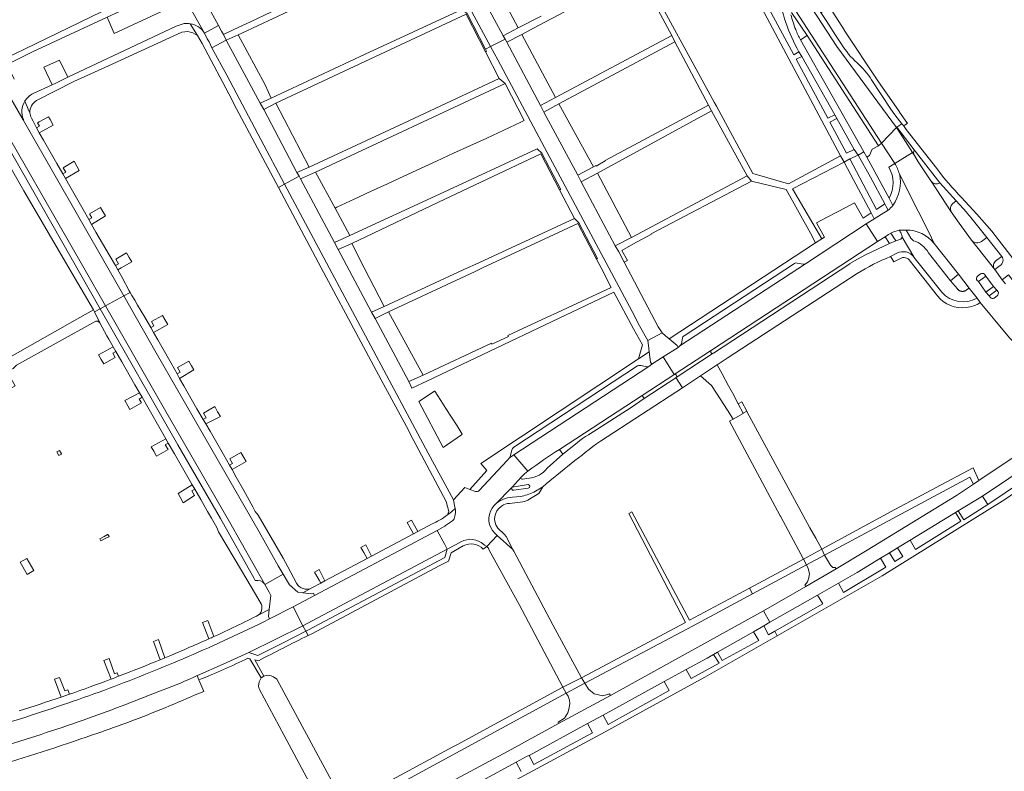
# Model space of a CAD drawing. Extents: x 146402 to 164798, y 455483 to 464134.
# Tile 92 of 256: x 155180 to 155463, y 461355 to 461572. Entities that reach past the tile are written whole.
import ezdxf

# ---------------------------------------------------------------- set-up
doc = ezdxf.new("R2010")
doc.units = 0
doc.header["$LTSCALE"] = 0.2
for name, color, linetype, lineweight in [('B-XX-VH-VERHARDING_ASFALT-GV', 252, 'CONTINUOUS', 18), ('B-XX-VH-VERHARDING_BETONSTRAATSTEEN-GV', 252, 'CONTINUOUS', 18), ('B-XX-VH-VERHARDING_SIERBESTRATING-GV', 252, 'CONTINUOUS', 18), ('B-XX-VH-VERHARDING_STRAATBAKSTEEN-GV', 252, 'CONTINUOUS', 18), ('B-XX-VH-VERHARDING_TEGEL-GV', 252, 'CONTINUOUS', 18)]:
    doc.layers.add(name, color=color, linetype=linetype, lineweight=lineweight)

msp = doc.modelspace()

# ---------------------------------------------------------------- linework, layer by layer
at = {"layer": 'B-XX-VH-VERHARDING_ASFALT-GV'}
for points in [[(155416.365, 461564.462), (155414.71, 461567.007), (155411.941, 461571.251), (155410.65, 461573.342), (155361.159, 461649.078), (155359.9, 461648.251), (155409.319, 461572.615), (155415.084, 461563.749), (155432.199, 461540.482)], [(155432.199, 461540.482), (155432.311, 461540.582), (155433.779, 461541.51), (155431.722, 461544.071), (155430.566, 461545.748), (155425.071, 461554.181)], [(155443.866, 461528.599), (155435.07, 461539.874), (155434.229, 461540.99), (155433.779, 461541.51), (155432.311, 461540.582), (155437.361, 461534.044), (155444.751, 461524.542), (155449.427, 461519.329), (155452.38, 461516.095)], [(155448.002, 461516.181), (155442.242, 461524.972), (155442.137, 461525.132), (155438.539, 461530.564), (155437.406, 461532.406), (155436.834, 461533.294), (155431.799, 461530.108)], [(155433.094, 461527.121), (155434.501, 461524.297), (155438.499, 461516.33), (155441.528, 461510.283), (155443.136, 461507.072), (155450.086, 461498.187), (155453.174, 461494.172), (155455.472, 461491.313), (155456.402, 461490.037), (155459.172, 461486.675), (155460.59, 461484.954), (155464.802, 461479.891), (155467.007, 461477.581), (155469.895, 461480.237), (155473.091, 461482.377), (155471.224, 461484.937)], [(155443.136, 461507.072), (155441.528, 461510.283), (155438.499, 461516.33), (155434.501, 461524.297), (155433.094, 461527.121)], [(155484.484, 461478.373), (155459.707, 461510.586), (155455.359, 461515.435), (155451.017, 461520.29)], [(155429.803, 461516.67), (155425.855, 461514.129), (155425.727, 461514.047), (155423.534, 461512.679), (155426.801, 461507.581), (155428.954, 461508.997), (155429.921, 461509.608), (155430.661, 461510.054)], [(155463.686, 461495.378), (155462.691, 461496.572), (155460.566, 461499.504), (155460.498, 461499.591), (155453.965, 461507.922), (155453.885, 461508.024), (155450.317, 461512.853), (155448.002, 461516.181)], [(155453.716, 461514.526), (155458.25, 461508.778), (155462.624, 461503.287)], [(155432.983, 461510.857), (155433.008, 461510.858), (155435.069, 461510.92)], [(155437.143, 461507.846), (155436.397, 461508.576), (155435.069, 461510.92), (155433.008, 461510.858), (155433.162, 461510.644), (155433.325, 461510.417), (155433.468, 461510.178), (155433.591, 461509.928), (155433.694, 461509.668), (155433.775, 461509.401), (155433.834, 461509.129), (155433.871, 461508.852), (155437.266, 461503.149)], [(155437.266, 461503.149), (155433.871, 461508.852), (155433.459, 461508.237), (155432.079, 461507.803), (155430.255, 461507.011), (155423.316, 461503.722), (155421.037, 461502.516), (155418.826, 461501.228), (155418.805, 461501.216), (155379.507, 461475.456), (155379.425, 461475.405), (155368.755, 461468.443), (155368.691, 461468.39), (155370.544, 461465.457), (155375.799, 461468.875)], [(155455.472, 461491.313), (155453.174, 461494.172), (155452.459, 461493.687), (155452.374, 461493.615), (155452.288, 461493.551), (155452.197, 461493.491), (155452.103, 461493.437), (155452.006, 461493.39), (155451.906, 461493.347), (155451.804, 461493.311), (155451.7, 461493.281), (155451.594, 461493.258), (155451.487, 461493.241), (155451.38, 461493.23), (155451.271, 461493.226), (155451.163, 461493.228), (155451.055, 461493.237), (155450.948, 461493.252), (155450.842, 461493.274), (155450.737, 461493.301), (155450.634, 461493.335), (155450.534, 461493.376), (155450.436, 461493.422), (155450.341, 461493.474), (155450.249, 461493.532), (155450.161, 461493.595), (155450.077, 461493.663), (155449.997, 461493.736), (155449.922, 461493.814), (155449.851, 461493.896), (155449.787, 461493.981), (155447.803, 461496.269), (155441.477, 461504.372)], [(155430.533, 461503.242), (155432.363, 461504.219)], [(155437.266, 461503.149), (155437.274, 461503.138), (155445.311, 461492.98)], [(155462.104, 461500.669), (155460.566, 461499.504), (155462.691, 461496.572), (155464.539, 461497.983), (155466.547, 461495.365), (155472.325, 461488.123), (155477.918, 461480.958), (155479.722, 461478.661)], [(155375.799, 461468.875), (155380.411, 461471.954), (155380.588, 461472.072), (155383.473, 461473.951), (155420.94, 461498.35)], [(155459.269, 461491.524), (155458.908, 461491.932), (155458.024, 461493.055), (155455.842, 461496.085), (155455.511, 461496.355)], [(155455.602, 461497.625), (155456.429, 461498.295)], [(155457.628, 461498.216), (155457.961, 461497.637), (155460.21, 461494.662), (155461.134, 461493.547), (155461.504, 461493.138)], [(155250.192, 461408.824), (155255.468, 461411.787), (155254.04, 461414.175), (155248.576, 461423.957), (155218.888, 461475.574), (155209.546, 461491.917), (155204.284, 461489.051), (155221.684, 461458.655), (155239.977, 461426.886), (155250.114, 461408.931), (155250.123, 461408.915)], [(155461.27, 461491.924), (155460.392, 461491.269)], [(155378.89, 461476.276), (155368.178, 461469.25)], [(155368.178, 461469.25), (155364.963, 461474.341), (155361.741, 461472.306), (155360.881, 461471.613), (155321.909, 461446.156), (155326.008, 461441.457), (155326.018, 461441.466)], [(155368.755, 461468.443), (155379.425, 461475.405)], [(155370.544, 461465.457), (155368.691, 461468.39), (155368.656, 461468.368), (155359.524, 461462.415), (155355.758, 461459.826), (155343.47, 461451.92), (155342.603, 461451.409), (155341.758, 461450.856), (155340.939, 461450.263), (155340.166, 461449.648), (155336.122, 461446.305), (155331.551, 461442.262)], [(155335.117, 461447.72), (155358.975, 461463.259), (155368.114, 461469.211), (155368.151, 461469.235), (155368.178, 461469.25)], [(155368.178, 461469.25), (155368.151, 461469.235), (155368.114, 461469.211), (155358.975, 461463.259)], [(155358.975, 461463.259), (155359.524, 461462.415), (155368.656, 461468.368), (155368.691, 461468.39), (155368.755, 461468.443)], [(155346.891, 461450.076), (155370.544, 461465.457)], [(155315.741, 461430.782), (155316.205, 461431.466), (155316.457, 461431.726), (155321.435, 461436.876), (155324.046, 461439.681), (155324.15, 461439.793), (155325.068, 461440.648), (155326.008, 461441.457), (155321.909, 461446.156), (155320.727, 461445.269), (155319.995, 461444.468), (155311.97, 461435.903)], [(155324.046, 461439.681), (155321.435, 461436.876), (155316.457, 461431.726)], [(155326.333, 461439.38), (155324.466, 461439.094)], [(155310.877, 461435.616), (155309.278, 461436.176), (155307.831, 461436.718), (155304.546, 461433.138), (155304.849, 461431.518), (155305.021, 461430.647), (155305.115, 461430.168), (155305.176, 461429.405), (155304.956, 461428.453)], [(155321.435, 461436.876), (155326.071, 461437.593)], [(155326.132, 461436.543), (155321.914, 461435.957)], [(155327.73, 461435.366), (155330.315, 461436.911)], [(155321.569, 461433.954), (155323.838, 461434.187)], [(155304.284, 461427.113), (155302.287, 461425.739), (155302.09, 461425.633), (155299.817, 461424.339), (155302.092, 461420.328), (155302.737, 461418.94)], [(155313.3, 461420.32), (155313.532, 461420.145), (155314.142, 461419.712), (155317.173, 461422.907), (155316.632, 461423.394), (155316.444, 461423.594)], [(155302.737, 461418.94), (155305.112, 461420.252), (155306.721, 461421.086)], [(155230.72, 461382.593), (155230.74, 461382.603), (155238.2, 461385.848), (155245.599, 461389.228), (155261.189, 461396.915), (155258.376, 461402.4), (155251.57, 461398.895), (155249.752, 461397.977)]]:
    msp.add_lwpolyline(points, dxfattribs=at)
for points in [[(155427.918, 461535.895), (155432.199, 461540.482), (155415.084, 461563.749), (155409.319, 461572.615), (155359.9, 461648.251), (155357.533, 461646.7), (155381.226, 461610.509), (155384.279, 461605.798), (155390.217, 461596.718), (155398.63, 461583.793), (155400.298, 461578.465), (155403.083, 461574.237), (155403.108, 461574.199)], [(155236.877, 461569.798), (155229.336, 461583.6), (155228.423, 461585.271), (155223.217, 461594.802), (155218.643, 461603.421), (155217.63, 461605.318), (155207.836, 461623.365), (155207.31, 461624.331), (155202.841, 461621.86), (155202.83, 461621.854), (155219.187, 461592.109), (155224.03, 461583.518), (155224.992, 461581.43), (155232.797, 461567.673)], [(155299.942, 461601.965), (155299.804, 461602.194), (155295.877, 461600.074), (155297.873, 461596.172), (155315.255, 461563.765), (155319.419, 461565.893), (155318.91, 461566.83)], [(155255.844, 461524.144), (155260.042, 461526.386), (155259.461, 461527.442), (155249.864, 461545.641), (155248.87, 461547.474), (155239.083, 461565.655), (155234.962, 461563.44), (155239.197, 461555.545), (155248.998, 461536.983)], [(155353.749, 461501.691), (155352.18, 461504.614), (155351.168, 461506.366), (155341.405, 461524.761), (155340.416, 461526.688), (155330.637, 461544.887), (155329.645, 461546.778), (155319.91, 461564.993), (155319.419, 461565.893), (155315.255, 461563.765), (155317.313, 461559.931), (155332.298, 461531.765), (155349.32, 461500), (155356.041, 461487.458), (155358.178, 461483.351), (155360.569, 461479.038), (155364.668, 461481.336), (155364.091, 461482.181), (155363.542, 461483.044)], [(155170.181, 461548.438), (155198.017, 461499.997), (155204.284, 461489.051), (155209.546, 461491.917), (155204.922, 461500), (155181.416, 461541.146), (155180.676, 461542.509), (155180.59, 461542.712), (155180.497, 461542.66), (155174.148, 461553.812), (155169.007, 461550.736)], [(155436.834, 461533.294), (155434.806, 461536.446), (155432.199, 461540.482), (155427.918, 461535.895), (155431.799, 461530.108)], [(155369.808, 461477.524), (155369.35, 461477.112), (155364.963, 461474.341), (155368.178, 461469.25), (155378.89, 461476.276), (155378.937, 461476.307), (155426.801, 461507.581), (155423.534, 461512.679), (155406.025, 461501.147)], [(155358.975, 461463.259), (155335.117, 461447.72), (155336.122, 461446.305), (155340.166, 461449.648), (155340.939, 461450.263), (155341.758, 461450.856), (155342.603, 461451.409), (155343.47, 461451.92), (155355.758, 461459.826), (155359.524, 461462.415)], [(155258.376, 461402.4), (155261.189, 461396.915), (155262.379, 461397.537), (155302.737, 461418.94), (155302.092, 461420.328), (155299.817, 461424.339), (155264.549, 461405.579)]]:
    msp.add_lwpolyline(points, close=True, dxfattribs=at)
for points in [[(155420.885, 461559.057, -0.0647829), (155416.365, 461564.462)], [(155425.071, 461554.181, 0.068188), (155420.885, 461559.057)], [(155431.799, 461530.108, -0.0350885), (155433.094, 461527.121)], [(155433.094, 461527.121, -0.212286), (155431.192, 461518.001)], [(155451.017, 461520.29, -0.0336306), (155443.866, 461528.599)], [(155431.192, 461518.001, -0.0889615), (155429.803, 461516.67)], [(155452.38, 461516.095, 0.0409489), (155453.716, 461514.526)], [(155430.661, 461510.054, -0.0356515), (155432.983, 461510.857)], [(155435.069, 461510.92, -0.2253532), (155443.136, 461507.072)], [(155441.477, 461504.372, 0.1793284), (155437.143, 461507.846)], [(155432.363, 461504.219, -0.3704147), (155437.266, 461503.149)], [(155420.94, 461498.35, -0.0514572), (155430.533, 461503.242)], [(155462.624, 461503.287, -0.4208675), (155462.104, 461500.669)], [(155455.511, 461496.355, -0.4196743), (155455.602, 461497.625)], [(155456.429, 461498.295, -0.2594107), (155457.628, 461498.216)], [(155445.311, 461492.98, 0.3547811), (155455.472, 461491.313)], [(155461.504, 461493.138, -0.3343923), (155461.27, 461491.924)], [(155460.392, 461491.269, -0.4017166), (155459.269, 461491.524)], [(155379.425, 461475.405, -0.9191192), (155378.89, 461476.276)], [(155368.755, 461468.443, 0.8584485), (155368.178, 461469.25)], [(155368.178, 461469.25, -0.8584485), (155368.755, 461468.443)], [(155326.018, 461441.466, -0.013868), (155335.117, 461447.72)], [(155330.315, 461436.911, -0.0183931), (155346.891, 461450.076)], [(155331.551, 461442.262, -0.1955287), (155326.333, 461439.38)], [(155324.466, 461439.094, -0.6643581), (155324.046, 461439.681)], [(155321.914, 461435.957, -0.7151571), (155321.435, 461436.876)], [(155326.071, 461437.593, -0.8733736), (155326.132, 461436.543)], [(155311.97, 461435.903, -0.2882622), (155310.877, 461435.616)], [(155316.457, 461431.726, -0.1863061), (155321.569, 461433.954)], [(155323.838, 461434.187, 0.0752286), (155327.73, 461435.366)], [(155316.444, 461423.594, -0.3632529), (155315.741, 461430.782)], [(155304.956, 461428.453, -0.1927212), (155304.284, 461427.113)], [(155306.721, 461421.086, -0.3243748), (155313.3, 461420.32)], [(155250.123, 461408.915, -0.0368051), (155250.192, 461408.824)], [(155249.752, 461397.977, -0.0115646), (155226.651, 461387.37)], [(155226.651, 461387.37, -0.0104758), (155203.949, 461378.354)], [(155220.856, 461378.459, 0.0287545), (155230.72, 461382.593)], [(155203.949, 461378.354, -0.0116249), (155179.794, 461370.131)], [(155199.389, 461370.231, 0.0092096), (155220.856, 461378.459)], [(155179.794, 461370.131, -0.0059205), (155171.833, 461367.67)], [(155174.949, 461362.236, 0.0101948), (155199.389, 461370.231)]]:
    msp.add_lwpolyline(points, format="xyb", dxfattribs=at)
at = {"layer": 'B-XX-VH-VERHARDING_BETONSTRAATSTEEN-GV'}
for points in [[(155317.234, 461580.378), (155312.056, 461590.057), (155311.597, 461590.916), (155305.508, 461602.3), (155305.034, 461603.186), (155304.444, 461604.289), (155299.942, 461601.965), (155318.91, 461566.83), (155323.248, 461569.134), (155317.695, 461579.516)], [(155220.214, 461573.772), (155218.171, 461578.453), (155204.706, 461572.198), (155206.779, 461567.534)], [(155238.236, 461567.263), (155237.698, 461568.174), (155236.877, 461569.798), (155232.797, 461567.673), (155233.593, 461566.007), (155234.139, 461565.089), (155234.962, 461563.44), (155239.083, 461565.655)], [(155248.87, 461547.474), (155251.997, 461548.944), (155250.299, 461552.705), (155242.465, 461567.182), (155239.083, 461565.655)], [(155333.98, 461549.08), (155324.215, 461567.23), (155319.91, 461564.993), (155329.645, 461546.778)], [(155186.448, 461557.829), (155188.88, 461552.756), (155189.933, 461553.253), (155192.249, 461554.348), (155193.394, 461554.919), (155191.017, 461559.852), (155189.92, 461559.366), (155187.577, 461558.329)], [(155204.284, 461489.051), (155198.017, 461499.997), (155170.181, 461548.438), (155170.261, 461547.74), (155170.155, 461546.584), (155169.732, 461545.802), (155171.941, 461542.038), (155202.777, 461488.229)], [(155249.864, 461545.641), (155259.461, 461527.442), (155262.947, 461529.048), (155253.318, 461547.463)], [(155334.946, 461547.307), (155330.637, 461544.887), (155340.416, 461526.688), (155344.937, 461529.116)], [(155184.407, 461540.335), (155185.197, 461538.953), (155189.214, 461541.161), (155188.3, 461542.754), (155187.837, 461543.56), (155185.143, 461542.079), (155184.706, 461541.839), (155185.257, 461540.863)], [(155196.711, 461528.102), (155196.029, 461529.291), (155195.218, 461530.704), (155192.094, 461528.837), (155192.819, 461527.561), (155191.939, 461527.086), (155192.752, 461525.737)], [(155264.76, 461527.57), (155260.46, 461525.625), (155270.225, 461507.344), (155274.697, 461509.363), (155270.423, 461517.193)], [(155346.026, 461527.326), (155341.405, 461524.761), (155351.168, 461506.366), (155355.837, 461508.76)], [(155202.839, 461517.427), (155199.682, 461515.615), (155200.366, 461514.418), (155199.499, 461513.919), (155200.253, 461512.483), (155204.259, 461514.955), (155203.523, 461516.236)], [(155211.829, 461501.767), (155211.129, 461502.987), (155210.336, 461504.369), (155207.224, 461502.535), (155208.025, 461501.163), (155207.163, 461500.656), (155207.835, 461499.413), (155208.831, 461500)], [(155284.561, 461488.878), (155278.863, 461500), (155275.243, 461507.065), (155271.352, 461505.296), (155280.975, 461487.238)], [(155450.086, 461498.187), (155447.803, 461496.269), (155449.787, 461493.981), (155449.851, 461493.896), (155449.922, 461493.814), (155449.997, 461493.736), (155450.077, 461493.663), (155450.161, 461493.595), (155450.249, 461493.532), (155450.341, 461493.474), (155450.436, 461493.422), (155450.534, 461493.376), (155450.634, 461493.335), (155450.737, 461493.301), (155450.842, 461493.274), (155450.948, 461493.252), (155451.055, 461493.237), (155451.163, 461493.228), (155451.271, 461493.226), (155451.38, 461493.23), (155451.487, 461493.241), (155451.594, 461493.258), (155451.7, 461493.281), (155451.804, 461493.311), (155451.906, 461493.347), (155452.006, 461493.39), (155452.103, 461493.437), (155452.197, 461493.491), (155452.288, 461493.551), (155452.374, 461493.615), (155452.459, 461493.687), (155453.174, 461494.172)], [(155295.794, 461469.123), (155285.874, 461487.359), (155282.037, 461485.408), (155291.663, 461467.251)], [(155218.08, 461481.418), (155222.228, 461483.671), (155221.383, 461485.149), (155220.738, 461486.277), (155217.49, 461484.512), (155218.198, 461483.299), (155217.333, 461482.797)], [(155364.668, 461481.336), (155360.569, 461479.038), (155360.753, 461477.676), (155360.971, 461475.863), (155361.335, 461472.83), (155361.741, 461472.306), (155364.963, 461474.341), (155369.35, 461477.112), (155369.012, 461477.663), (155366.686, 461479.587), (155365.691, 461480.41)], [(155202.296, 461474.976), (155203.057, 461473.644), (155203.785, 461472.37), (155207.099, 461474.174), (155206.374, 461475.446), (155207.253, 461475.923), (155206.51, 461477.269)], [(155225.631, 461468.155), (155229.698, 461470.611), (155229.041, 461471.759), (155228.264, 461473.117), (155225.055, 461471.281), (155225.803, 461469.978), (155224.927, 461469.496)], [(155213.96, 461464.161), (155214.032, 461464.036), (155209.827, 461461.799), (155210.698, 461460.276), (155211.316, 461459.195), (155214.647, 461461.098), (155214.006, 461462.219), (155214.868, 461462.726), (155214.037, 461464.039)], [(155303.949, 461457.043), (155302.377, 461459.51), (155300.898, 461461.829), (155299.185, 461464.516), (155299.078, 461464.446), (155294.604, 461461.513), (155301.596, 461448.3), (155306.83, 461451.954), (155307.082, 461452.13), (155305.578, 461454.489)], [(155235.752, 461460.026), (155232.493, 461458.162), (155233.293, 461456.761), (155232.417, 461456.279), (155233.204, 461455.113), (155237.374, 461457.189), (155236.583, 461458.573)], [(155217.472, 461448.424), (155218.185, 461447.176), (155218.987, 461445.773), (155222.287, 461447.659), (155221.502, 461449.037), (155222.374, 461449.526), (155221.697, 461450.777)], [(155243.307, 461446.816), (155240.12, 461445.014), (155240.893, 461443.66), (155240.009, 461443.192), (155240.748, 461441.923), (155244.797, 461444.212), (155244.131, 461445.375)], [(155230, 461436.287), (155229.201, 461437.549), (155225.166, 461434.962), (155225.756, 461433.929), (155226.656, 461432.354), (155229.906, 461434.438), (155229.126, 461435.801)], [(155262.03, 461395.303), (155262.801, 461395.693), (155302.025, 461416.567), (155302.737, 461418.94), (155262.379, 461397.537), (155261.189, 461396.915)], [(155258.376, 461402.4), (155264.549, 461405.579), (155264.173, 461406.242), (155263.782, 461406.058), (155261.111, 461406.408), (155259.749, 461406.587), (155257.304, 461408.715), (155256.703, 461409.68), (155255.468, 461411.787), (155250.192, 461408.824), (155251.433, 461406.564), (155251.935, 461405.659), (155251.456, 461401.604), (155251.21, 461399.519), (155251.57, 461398.895)], [(155245.599, 461389.228), (155248.196, 461388.317), (155255.5, 461392.001), (155262.03, 461395.303), (155261.189, 461396.915)]]:
    msp.add_lwpolyline(points, close=True, dxfattribs=at)
for points in [[(155437.361, 461534.044), (155432.311, 461540.582), (155432.199, 461540.482)], [(155432.199, 461540.482), (155434.806, 461536.446), (155436.834, 461533.294), (155437.406, 461532.406)], [(155369.808, 461477.524), (155406.025, 461501.147)], [(155402.838, 461501.279), (155371.016, 461480.408)], [(155405.337, 461501.066), (155403.591, 461501.405)], [(155455.511, 461496.355), (155455.842, 461496.085), (155457.961, 461497.637), (155457.628, 461498.216)], [(155456.429, 461498.295), (155455.602, 461497.625)], [(155461.504, 461493.138), (155461.134, 461493.547), (155458.908, 461491.932), (155459.269, 461491.524)], [(155460.392, 461491.269), (155461.27, 461491.924)], [(155204.284, 461489.051), (155202.777, 461488.229), (155202.765, 461488.223), (155225.164, 461449.039), (155237.369, 461427.831), (155247.096, 461410.491), (155247.428, 461409.903)], [(155250.114, 461408.931), (155239.977, 461426.886), (155221.684, 461458.655), (155204.284, 461489.051)], [(155370.551, 461479.797), (155370.256, 461478.11)], [(155321.398, 461447.516), (155320.927, 461445.625), (155320.727, 461445.269), (155321.909, 461446.156), (155360.881, 461471.613)], [(155357.624, 461471.769), (155321.932, 461448.352)], [(155360.152, 461471.493), (155358.611, 461471.877)], [(155230.146, 461376.981), (155232.6, 461377.955), (155231.214, 461381.295), (155230.72, 461382.593)]]:
    msp.add_lwpolyline(points, dxfattribs=at)
for points in [[(155437.406, 461532.406, -0.2655686), (155437.361, 461534.044)], [(155403.591, 461501.405, 0.2151162), (155402.838, 461501.279)], [(155406.025, 461501.147, -0.1468207), (155405.337, 461501.066)], [(155455.602, 461497.625, 0.4196743), (155455.511, 461496.355)], [(155457.628, 461498.216, 0.2594107), (155456.429, 461498.295)], [(155461.27, 461491.924, 0.3343923), (155461.504, 461493.138)], [(155459.269, 461491.524, 0.4017166), (155460.392, 461491.269)], [(155371.016, 461480.408, 0.2935718), (155370.551, 461479.797)], [(155370.256, 461478.11, -0.1160522), (155369.808, 461477.524)], [(155358.611, 461471.877, 0.204759), (155357.624, 461471.769)], [(155360.881, 461471.613, -0.1372928), (155360.152, 461471.493)], [(155321.932, 461448.352, 0.186795), (155321.398, 461447.516)], [(155247.428, 461409.903, -0.2925766), (155250.114, 461408.931)], [(155230.72, 461382.593, -0.0287545), (155220.856, 461378.459)], [(155220.856, 461378.459, -0.0092096), (155199.389, 461370.231)], [(155210.14, 461368.868, 0.0152509), (155230.146, 461376.981)], [(155199.389, 461370.231, -0.0101948), (155174.949, 461362.236)], [(155200.524, 461365.457, 0.00716), (155210.14, 461368.868)], [(155171.374, 461356.005, 0.0113929), (155200.524, 461365.457)]]:
    msp.add_lwpolyline(points, format="xyb", dxfattribs=at)
at = {"layer": 'B-XX-VH-VERHARDING_SIERBESTRATING-GV'}
msp.add_lwpolyline([(155191.04, 461447.427), (155190.22, 461446.98), (155190.81, 461445.91), (155191.58, 461446.37), (155191.63, 461446.4)], close=True, dxfattribs=at)
at = {"layer": 'B-XX-VH-VERHARDING_STRAATBAKSTEEN-GV'}
for points in [[(155406.489, 461566.957), (155404.575, 461565.731), (155422.843, 461533.396), (155423.665, 461531.941), (155424.51, 461532.422), (155425.27, 461534.232), (155426.907, 461535.12), (155427.032, 461535.216)], [(155457.961, 461497.637), (155455.842, 461496.085), (155458.024, 461493.055), (155460.21, 461494.662)], [(155375.799, 461468.875), (155378.96, 461466.112), (155380.411, 461463.864), (155383.541, 461458.985), (155385.159, 461456.463), (155388.101, 461458.054), (155388.072, 461458.109), (155386.657, 461460.826), (155384.988, 461464.032), (155383.823, 461466.054), (155381.987, 461469.469), (155380.588, 461472.072), (155380.411, 461471.954)], [(155386.657, 461460.826), (155388.072, 461458.109), (155389.124, 461458.68), (155387.714, 461461.376)], [(155389.124, 461458.68), (155388.072, 461458.109), (155388.101, 461458.054), (155385.159, 461456.463), (155384.077, 461455.87), (155398.725, 461428.586), (155398.811, 461428.429), (155405.435, 461416.095), (155410.716, 461418.944), (155408.96, 461422.114), (155407.301, 461425.158), (155389.155, 461458.624)], [(155454.475, 461437.684), (155449.553, 461434.382), (155423.826, 461418.688), (155414.814, 461413.306), (155406.072, 461408.212), (155393.961, 461401.169), (155395.78, 461397.911), (155409.506, 461405.739), (155415.556, 461409.188), (155420.869, 461412.218), (155427.625, 461416.342), (155430.186, 461417.905), (155432.576, 461419.364), (155436.16, 461421.552), (155449.225, 461429.527), (155449.981, 461429.988), (155457.008, 461434.277), (155472.209, 461444.416), (155469.652, 461447.867), (155456.017, 461438.719)], [(155317.173, 461422.907), (155314.142, 461419.712), (155314.648, 461419.246), (155314.83, 461418.706), (155323.459, 461402.978), (155336.114, 461379.177), (155341.505, 461381.935), (155333.193, 461397.197), (155321.992, 461418.353), (155321.644, 461418.911)], [(155414.814, 461413.306), (155414.532, 461413.679), (155413.917, 461413.721), (155413.179, 461414.335), (155411.515, 461417.284), (155406.3, 461414.445), (155406.817, 461413.422), (155407.145, 461411.96), (155406.981, 461410.745), (155406.583, 461409.59), (155405.871, 461408.621), (155406.072, 461408.212)], [(155221.359, 461387.653), (155219.51, 461392.95), (155218.073, 461392.398), (155220.067, 461387.117)], [(155248.566, 461378.715), (155255.788, 461365.308), (155268.07, 461342.329), (155273.323, 461345.155), (155270.131, 461350.902), (155253.632, 461381.479), (155252.656, 461382.173), (155251.97, 461382.508), (155250.821, 461382.67), (155249.933, 461382.412), (155249.145, 461381.944), (155248.602, 461380.737), (155248.38, 461379.535)], [(155191.518, 461376.364), (155193.892, 461377.182), (155193.446, 461378.422), (155192.526, 461378.162), (155191.041, 461382.015), (155189.61, 461381.465)], [(155334.83, 461368.712), (155349.787, 461376.822), (155349.524, 461377.269), (155347.566, 461376.705), (155345.114, 461377.324), (155343.472, 461378.597), (155342.405, 461380.374), (155336.993, 461377.497), (155337.588, 461376.586), (155338.048, 461375.506), (155338.094, 461374.533), (155337.88, 461373.296), (155337.488, 461371.773), (155336.584, 461370.322), (155334.721, 461369.08)]]:
    msp.add_lwpolyline(points, close=True, dxfattribs=at)
for points in [[(155437.361, 461534.044, 0.2655686), (155437.406, 461532.406)], [(155442.242, 461524.972, 0.4050003), (155444.751, 461524.542)], [(155444.751, 461524.542, -0.4050003), (155442.242, 461524.972)], [(155448.409, 461518.488, 0.3731455), (155448.002, 461516.181)], [(155448.002, 461516.181, -0.3731455), (155448.409, 461518.488)], [(155453.716, 461514.526, -0.0409489), (155452.38, 461516.095)], [(155453.965, 461507.922, 0.4059598), (155456.729, 461507.638)], [(155456.729, 461507.638, -0.4059598), (155453.965, 461507.922)], [(155460.967, 461502.095, 0.4341347), (155460.498, 461499.591)], [(155460.498, 461499.591, -0.4341347), (155460.967, 461502.095)], [(155462.104, 461500.669, 0.4208675), (155462.624, 461503.287)], [(155234.063, 461393.139, 0.0022862), (155235.483, 461393.772)], [(155205.932, 461381.542, 0.0014005), (155208.041, 461382.343)]]:
    msp.add_lwpolyline(points, format="xyb", dxfattribs=at)
for points in [[(155444.751, 461524.542), (155437.361, 461534.044)], [(155437.406, 461532.406), (155438.539, 461530.564), (155442.137, 461525.132), (155442.242, 461524.972)], [(155442.242, 461524.972), (155448.002, 461516.181)], [(155448.409, 461518.488), (155449.427, 461519.329), (155444.751, 461524.542)], [(155452.38, 461516.095), (155449.427, 461519.329), (155448.409, 461518.488)], [(155448.002, 461516.181), (155450.317, 461512.853), (155453.885, 461508.024), (155453.965, 461507.922)], [(155456.729, 461507.638), (155458.25, 461508.778), (155453.716, 461514.526)], [(155453.965, 461507.922), (155460.498, 461499.591)], [(155458.25, 461508.778), (155456.729, 461507.638)], [(155460.967, 461502.095), (155462.624, 461503.287), (155458.25, 461508.778)], [(155462.624, 461503.287), (155460.967, 461502.095)], [(155460.498, 461499.591), (155460.566, 461499.504)], [(155460.566, 461499.504), (155462.104, 461500.669)], [(155472.325, 461488.123), (155466.547, 461495.365), (155464.539, 461497.983), (155462.691, 461496.572), (155463.686, 461495.378)], [(155312.777, 461352.221), (155322.671, 461357.575), (155325.829, 461359.283), (155326.338, 461359.56), (155343.167, 461368.723), (155347.672, 461371.185), (155365.278, 461380.81), (155371.638, 461384.287), (155377.687, 461387.594), (155379.494, 461388.625), (155380.698, 461389.311), (155391.019, 461395.196), (155394.027, 461396.911), (155395.78, 461397.911), (155393.961, 461401.169), (155356.966, 461380.713), (155349.787, 461376.822), (155334.83, 461368.712), (155320.304, 461360.816), (155299.863, 461349.839)], [(155235.483, 461393.772), (155233.799, 461398.438), (155232.229, 461397.835), (155234.063, 461393.139)], [(155208.041, 461382.343), (155207.665, 461383.314), (155206.906, 461383.067), (155205.303, 461387.493), (155203.793, 461386.913), (155205.932, 461381.542)]]:
    msp.add_lwpolyline(points, dxfattribs=at)
at = {"layer": 'B-XX-VH-VERHARDING_TEGEL-GV'}
for points in [[(155363.804, 461650.542), (155362.637, 461649.896), (155402.784, 461588.364), (155411.15, 461575.527), (155410.65, 461573.342), (155411.941, 461571.251), (155414.71, 461567.007), (155416.365, 461564.462)], [(155425.071, 461554.181), (155430.566, 461545.748), (155431.722, 461544.071), (155433.779, 461541.51), (155434.229, 461540.99), (155434.609, 461541.132), (155435.37, 461541.659), (155435.186, 461541.923), (155433.151, 461544.843), (155433.066, 461544.965), (155426.857, 461553.864), (155417.174, 461568.511), (155417.131, 461568.578), (155414.763, 461572.306), (155414.748, 461572.33), (155403.966, 461589.03), (155363.804, 461650.542)], [(155329.825, 461572.571), (155323.248, 461569.134), (155318.91, 461566.83), (155319.419, 461565.893), (155319.91, 461564.993), (155324.215, 461567.23), (155329.111, 461569.819), (155357.786, 461584.984)], [(155224.508, 461577.203), (155225.017, 461578.649), (155225.18, 461579.794), (155224.992, 461581.43), (155224.03, 461583.518), (155221.522, 461582.162), (155204.505, 461574.189), (155203.264, 461573.841), (155180.897, 461563.038), (155176.1, 461560.734), (155173.299, 461559.427), (155169.597, 461565.342), (155166.845, 461569.789), (155165.937, 461569.238), (155165.177, 461568.772), (155165.357, 461568.485), (155165.544, 461568.184), (155171.849, 461558.049), (155172.651, 461556.76)], [(155177.917, 461554.388), (155175.953, 461558.562), (155183.193, 461562.238), (155204.706, 461572.198), (155218.171, 461578.453), (155222.438, 461580.658), (155224.508, 461577.203)], [(155402.025, 461573.622), (155406.489, 461566.957), (155427.032, 461535.216), (155427.918, 461535.895), (155403.108, 461574.199), (155403.083, 461574.237)], [(155226.908, 461570.41), (155224.592, 461569.68), (155193.394, 461554.919), (155192.249, 461554.348), (155189.933, 461553.253), (155188.88, 461552.756), (155183.404, 461550.245)], [(155184.426, 461548.198), (155195.189, 461553.689), (155205.136, 461558.244), (155226.312, 461567.942), (155227.99, 461568.145), (155229.449, 461567.707), (155230.805, 461566.967), (155228.716, 461570.345)], [(155228.716, 461570.345), (155230.805, 461566.967), (155230.81, 461566.963), (155232.153, 461564.609), (155240.652, 461548.531), (155241.239, 461547.315), (155254.093, 461523.212), (155255.844, 461524.144), (155248.998, 461536.983), (155239.197, 461555.545), (155234.962, 461563.44)], [(155234.962, 461563.44), (155234.139, 461565.089), (155233.593, 461566.007), (155232.797, 461567.673)], [(155404.142, 461562.233), (155405.001, 461560.941), (155414.436, 461544.123), (155415.068, 461543.023), (155420.062, 461534.126), (155421.156, 461532.5), (155422.843, 461533.396), (155404.575, 461565.731)], [(155162.035, 461553.158), (155163.344, 461551.067), (155164.145, 461550.859), (155169.904, 461541.137), (155180.702, 461522.233), (155193.709, 461500), (155200.775, 461487.923)], [(155200.775, 461487.923), (155201.124, 461487.326), (155202.765, 461488.223), (155202.777, 461488.229), (155171.941, 461542.038), (155169.732, 461545.802), (155170.155, 461546.584), (155170.261, 461547.74), (155170.181, 461548.438), (155169.007, 461550.736), (155168.887, 461550.926), (155168.621, 461551.191), (155167.765, 461552.044), (155166.851, 461552.706)], [(155181.062, 461548.086), (155181.05, 461548.068), (155182.297, 461545.094), (155182.474, 461544.671)], [(155182.474, 461544.671), (155182.297, 461545.094), (155181.05, 461548.068)], [(155180.59, 461542.712), (155180.676, 461542.509), (155181.416, 461541.146), (155204.922, 461500), (155209.546, 461491.917), (155211.377, 461492.913), (155211.134, 461493.358), (155209.032, 461497.216), (155207.835, 461499.413), (155207.163, 461500.656), (155205.353, 461503.754), (155201.514, 461510.324), (155200.253, 461512.483), (155199.499, 461513.919), (155197.824, 461516.854), (155193.992, 461523.564), (155192.752, 461525.737), (155191.939, 461527.086), (155190.247, 461530.064), (155186.432, 461536.779), (155185.197, 461538.953)], [(155185.197, 461538.953), (155184.407, 461540.335), (155183.388, 461542.271), (155182.92, 461543.131)], [(155430.126, 461520.087), (155423.665, 461531.941), (155422.843, 461533.396), (155421.156, 461532.5), (155424.739, 461526.152), (155428.88, 461518.445), (155429.269, 461517.698), (155429.803, 461516.67)], [(155431.799, 461530.108), (155430.013, 461529.015)], [(155423.534, 461512.679), (155425.727, 461514.047), (155425.855, 461514.129), (155424.942, 461515.853), (155422.665, 461514.356), (155420.188, 461518.744), (155417.691, 461517.435), (155414.852, 461515.947), (155412.272, 461514.594), (155409.166, 461512.965), (155411.457, 461508.809), (155410.697, 461508.398), (155408.904, 461507.209), (155366.686, 461479.587), (155369.012, 461477.663), (155369.35, 461477.112), (155369.808, 461477.524)], [(155431.192, 461518.001), (155430.126, 461520.087)], [(155430.126, 461520.087), (155431.192, 461518.001)], [(155406.025, 461501.147), (155423.534, 461512.679)], [(155430.661, 461510.054), (155432.079, 461507.803), (155433.459, 461508.237), (155433.871, 461508.852)], [(155433.871, 461508.852), (155433.834, 461509.129), (155433.775, 461509.401), (155433.694, 461509.668), (155433.591, 461509.928), (155433.468, 461510.178), (155433.325, 461510.417), (155433.162, 461510.644), (155433.008, 461510.858), (155432.983, 461510.857)], [(155379.425, 461475.405), (155379.507, 461475.456), (155418.805, 461501.216), (155418.826, 461501.228), (155421.037, 461502.516), (155423.316, 461503.722), (155430.255, 461507.011), (155428.954, 461508.997), (155426.801, 461507.581), (155378.937, 461476.307), (155378.89, 461476.276)], [(155432.363, 461504.219), (155430.533, 461503.242), (155430.866, 461502.702), (155431.463, 461501.736), (155433.206, 461502.654)], [(155436.184, 461501.948), (155444.036, 461491.961)], [(155445.311, 461492.98), (155437.274, 461503.138), (155437.266, 461503.149)], [(155371.016, 461480.408), (155402.838, 461501.279)], [(155403.591, 461501.405), (155405.337, 461501.066)], [(155259.28, 461409.16), (155256.81, 461413.861), (155255.433, 461416.326), (155248.274, 461428.808), (155247.432, 461429.785), (155246.694, 461431.125), (155244.093, 461435.849), (155241.954, 461439.733), (155240.748, 461441.923), (155240.009, 461443.192), (155238.258, 461446.259), (155234.443, 461452.942), (155233.204, 461455.113), (155232.417, 461456.279), (155230.632, 461459.402), (155226.871, 461465.984), (155225.631, 461468.155), (155224.927, 461469.496), (155223.191, 461472.519), (155219.325, 461479.249), (155218.08, 461481.418), (155217.333, 461482.797), (155215.603, 461485.763), (155213.538, 461489.305), (155213.535, 461489.31), (155212.747, 461490.661), (155211.861, 461492.023), (155211.377, 461492.913), (155209.546, 461491.917)], [(155209.546, 461491.917), (155218.888, 461475.574), (155248.576, 461423.957), (155254.04, 461414.175), (155255.468, 461411.787), (155256.703, 461409.68), (155257.304, 461408.715), (155259.749, 461406.587), (155261.111, 461406.408), (155263.748, 461407.811)], [(155456.402, 461490.037), (155455.472, 461491.313)], [(155247.428, 461409.903), (155247.096, 461410.491), (155237.369, 461427.831), (155225.164, 461449.039), (155202.765, 461488.223), (155201.124, 461487.326), (155202.629, 461484.193), (155203.323, 461482.897), (155204.633, 461480.449), (155205.238, 461479.423), (155206.51, 461477.269), (155207.253, 461475.923), (155208.969, 461472.915), (155212.722, 461466.333), (155213.96, 461464.161), (155214.037, 461464.039), (155214.868, 461462.726), (155216.507, 461459.858), (155220.456, 461452.948), (155221.697, 461450.777), (155222.374, 461449.526), (155224.146, 461446.418), (155227.961, 461439.724)], [(155370.256, 461478.11), (155370.551, 461479.797)], [(155360.881, 461471.613), (155361.741, 461472.306), (155361.335, 461472.83), (155360.971, 461475.863), (155357.931, 461473.846), (155312.474, 461443.685)], [(155321.932, 461448.352), (155357.624, 461471.769)], [(155358.611, 461471.877), (155360.152, 461471.493)], [(155311.97, 461435.903), (155319.995, 461444.468), (155320.727, 461445.269), (155320.927, 461445.625), (155321.398, 461447.516)], [(155331.551, 461442.262), (155336.122, 461446.305), (155335.117, 461447.72)], [(155312.474, 461443.685), (155314.171, 461441.606), (155309.278, 461436.176), (155310.877, 461435.616)], [(155227.961, 461439.724), (155229.201, 461437.549), (155230, 461436.287), (155231.743, 461433.24), (155233.695, 461429.826), (155234.786, 461427.919), (155236.349, 461425.187), (155236.878, 461423.966), (155243.501, 461412.803), (155247.469, 461406.021), (155247.51, 461406.047), (155249.249, 461403.007), (155249.31, 461402.711), (155249.343, 461402.411), (155249.348, 461402.108), (155249.325, 461401.807), (155249.275, 461401.509), (155249.197, 461401.217), (155249.093, 461400.933), (155248.962, 461400.661), (155248.676, 461400.181), (155251.456, 461401.604), (155251.935, 461405.659), (155251.433, 461406.564), (155250.192, 461408.824)], [(155326.018, 461441.466), (155326.008, 461441.457), (155325.068, 461440.648), (155324.15, 461439.793), (155324.046, 461439.681)], [(155324.466, 461439.094), (155326.333, 461439.38)], [(155316.444, 461423.594), (155316.632, 461423.394), (155317.173, 461422.907), (155321.644, 461418.911), (155319.777, 461422.591), (155319.285, 461423.213), (155317.368, 461425.037), (155316.763, 461425.943), (155316.587, 461426.688), (155316.378, 461427.559), (155316.482, 461428.407), (155316.651, 461429.081), (155317.084, 461429.985), (155317.629, 461430.666), (155318.404, 461431.314), (155318.943, 461431.728), (155319.451, 461431.978), (155320.162, 461432.156), (155320.678, 461432.154), (155323.746, 461432.491), (155324.522, 461432.632), (155325.321, 461432.818), (155326.029, 461433.123), (155326.768, 461433.519), (155329.133, 461435.01), (155330.315, 461436.911), (155327.73, 461435.366)], [(155323.838, 461434.187), (155321.569, 461433.954)], [(155304.956, 461428.453), (155305.176, 461429.405), (155305.115, 461430.168), (155305.021, 461430.647), (155304.027, 461429.755), (155302.885, 461428.872)], [(155316.457, 461431.726), (155316.205, 461431.466), (155315.741, 461430.782)], [(155302.885, 461428.872), (155302.874, 461428.841)], [(155298.409, 461426.251), (155294.253, 461424.04), (155293.043, 461423.396), (155280.91, 461416.941), (155279.646, 461416.269), (155267.508, 461409.811), (155266.353, 461409.197), (155263.748, 461407.811), (155261.111, 461406.408), (155263.782, 461406.058), (155264.173, 461406.242), (155264.549, 461405.579), (155299.817, 461424.339), (155302.09, 461425.633), (155302.287, 461425.739), (155304.284, 461427.113)], [(155306.721, 461421.086), (155305.112, 461420.252), (155302.737, 461418.94), (155302.025, 461416.567), (155262.801, 461395.693), (155262.03, 461395.303), (155262.663, 461394.074), (155263.927, 461394.693), (155300.432, 461414.151), (155303.1, 461415.512), (155303.913, 461417.946), (155307.377, 461419.936)], [(155313.151, 461418.978), (155314.142, 461419.712), (155313.532, 461420.145), (155313.3, 461420.32)], [(155250.123, 461408.915), (155250.114, 461408.931)], [(155249.752, 461397.977), (155251.57, 461398.895), (155251.21, 461399.519), (155251.456, 461401.604), (155248.676, 461400.181), (155248.601, 461400.143), (155248.6, 461400.102)], [(155300.155, 461340.406), (155347.223, 461365.751), (155377.052, 461382.133), (155397.879, 461394.036), (155397.159, 461395.3), (155395.367, 461394.278), (155394.027, 461396.911), (155391.019, 461395.196), (155392.533, 461392.615), (155382.014, 461386.922), (155380.698, 461389.311), (155379.494, 461388.625), (155381.141, 461386.089), (155373.073, 461381.662), (155371.638, 461384.287), (155365.278, 461380.81), (155366.71, 461378.212), (155349.145, 461368.49), (155347.672, 461371.185), (155343.167, 461368.723), (155344.629, 461366.049), (155327.763, 461356.927), (155326.338, 461359.56), (155325.829, 461359.283), (155322.671, 461357.575), (155324.093, 461354.948)], [(155262.663, 461394.074), (155262.03, 461395.303), (155255.5, 461392.001), (155248.196, 461388.317), (155245.599, 461389.228)], [(155245.599, 461389.228), (155238.2, 461385.848), (155230.74, 461382.603), (155230.72, 461382.593), (155231.214, 461381.295)], [(155221.359, 461387.653), (155220.067, 461387.117)], [(155245.269, 461387.55), (155245.906, 461387.35), (155249.145, 461381.944), (155249.933, 461382.412), (155247.272, 461387.116), (155248.363, 461386.804)], [(155205.932, 461381.542), (155205.807, 461381.495)], [(155193.892, 461377.182), (155191.518, 461376.364)]]:
    msp.add_lwpolyline(points, dxfattribs=at)
for points in [[(155315.255, 461563.765), (155297.873, 461596.172), (155295.877, 461600.074), (155294.974, 461601.632), (155294.486, 461602.619), (155293.575, 461604.305), (155293.13, 461605.227), (155292.859, 461605.441), (155292.394, 461605.436), (155290.925, 461604.524), (155296.237, 461594.853), (155296.467, 461594.436), (155298.039, 461593.198), (155303.239, 461582.735), (155302.924, 461582.589), (155306.962, 461574.468), (155308.528, 461573.291), (155313.777, 461563.011)], [(155415.068, 461543.023), (155414.436, 461544.123), (155412.502, 461543.122), (155403.362, 461560.144), (155405.001, 461560.941), (155404.142, 461562.233), (155402.683, 461561.425), (155395.409, 461574.78), (155396.379, 461582.307), (155395.015, 461584.41), (155394.228, 461577.49), (155385.026, 461594.758), (155385.917, 461595.235), (155381.965, 461601.288), (155380.053, 461600.04), (155416.134, 461532.292), (155417.142, 461530.449), (155418.831, 461531.395), (155421.156, 461532.5), (155420.062, 461534.126), (155417.849, 461533.022), (155413.076, 461541.986)], [(155302.924, 461582.589), (155303.239, 461582.735), (155298.039, 461593.198), (155296.467, 461594.436), (155274.77, 461584.27), (155254.494, 461574.864), (155254.113, 461574.687), (155252.929, 461574.137), (155251.943, 461573.679), (155246.278, 461571.028), (155241.046, 461568.588), (155238.236, 461567.263), (155239.083, 461565.655), (155242.465, 461567.182), (155243.543, 461567.669), (155297.719, 461593.052)], [(155389.203, 461526.559), (155390.456, 461524.977), (155400.451, 461522.587), (155407.418, 461509.997), (155408.904, 461507.209), (155410.697, 461508.398), (155405.541, 461517.258), (155402.305, 461522.818), (155417.142, 461530.449), (155416.134, 461532.292), (155401.103, 461524.179), (155390.868, 461527.237), (155380.323, 461546.626), (155379.707, 461547.734), (155359.078, 461585.685), (155357.786, 461584.984), (155367.507, 461566.954), (155367.622, 461566.741), (155368.398, 461565.15), (155378.048, 461546.851), (155378.941, 461545.251)], [(155251.997, 461548.944), (155248.87, 461547.474), (155249.864, 461545.641), (155253.318, 461547.463), (155279.03, 461559.486), (155308.213, 461573.134), (155313.758, 461562.283), (155314.066, 461562.442), (155313.777, 461563.011), (155308.528, 461573.291), (155306.962, 461574.468), (155279.119, 461561.539)], [(155333.98, 461549.08), (155329.645, 461546.778), (155330.637, 461544.887), (155334.946, 461547.307), (155368.398, 461565.15), (155367.622, 461566.741), (155367.507, 461566.954)], [(155309.268, 461535.172), (155304.604, 461533.019), (155299.634, 461530.725), (155295.061, 461528.614), (155290.297, 461526.415), (155285.564, 461524.231), (155280.658, 461521.966), (155275.966, 461519.8), (155270.939, 461517.48), (155270.423, 461517.193), (155274.697, 461509.363), (155300.564, 461521.29), (155328.718, 461534.284), (155330.039, 461533.042), (155335.479, 461522.633), (155335.16, 461522.483), (155339.461, 461514.251), (155340.71, 461512.98), (155346.093, 461502.686), (155345.786, 461502.526), (155347.107, 461500), (155350.038, 461494.399), (155334.527, 461487.171), (155334.51, 461487.162), (155331.523, 461485.771), (155320.239, 461480.513), (155320.374, 461480.233), (155315.631, 461478.004), (155315.497, 461478.304), (155295.794, 461469.123), (155291.663, 461467.251), (155292.592, 461465.355), (155297.118, 461467.507), (155350.731, 461493.004), (155356.446, 461482.443), (155359.044, 461477.799), (155357.931, 461473.846), (155360.971, 461475.863), (155360.753, 461477.676), (155360.569, 461479.038), (155358.178, 461483.351), (155356.041, 461487.458), (155349.32, 461500), (155332.298, 461531.765), (155317.313, 461559.931), (155315.255, 461563.765), (155313.777, 461563.011), (155314.066, 461562.442), (155313.758, 461562.283), (155317.723, 461554.523), (155319.5, 461553.098), (155324.937, 461542.451), (155323.962, 461541.962), (155323.965, 461541.956), (155319.04, 461539.683), (155314.146, 461537.424)], [(155262.947, 461529.048), (155259.461, 461527.442), (155260.042, 461526.386), (155260.46, 461525.625), (155264.76, 461527.57), (155319.5, 461553.098), (155317.723, 461554.523), (155290.221, 461541.732)], [(155348.272, 461530.902), (155348.282, 461530.884), (155345.68, 461529.336), (155345.606, 461529.474), (155344.937, 461529.116), (155340.416, 461526.688), (155341.405, 461524.761), (155346.026, 461527.326), (155378.941, 461545.251), (155378.048, 461546.851)], [(155335.16, 461522.483), (155335.479, 461522.633), (155330.039, 461533.042), (155328.718, 461534.284), (155300.564, 461521.29), (155274.697, 461509.363), (155270.225, 461507.344), (155271.352, 461505.296), (155275.243, 461507.065), (155300.214, 461518.899), (155329.726, 461532.884)], [(155425.855, 461514.129), (155429.803, 461516.67), (155429.269, 461517.698), (155428.88, 461518.445), (155426.517, 461516.856), (155418.831, 461531.395), (155417.142, 461530.449), (155419.117, 461526.848), (155424.942, 461515.853)], [(155292.197, 461452.035), (155302.44, 461432.708), (155303.216, 461429.786), (155302.885, 461428.872), (155304.027, 461429.755), (155305.021, 461430.647), (155304.849, 461431.518), (155304.546, 461433.138), (155297.3, 461446.65), (155268.715, 461500), (155255.844, 461524.144), (155254.093, 461523.212), (155266.472, 461500), (155277.858, 461478.653), (155283.754, 461467.765), (155291.621, 461453.239)], [(155389.203, 461526.559), (155355.837, 461508.76), (155351.168, 461506.366), (155352.18, 461504.614), (155353.749, 461501.691), (155354.761, 461502.172), (155353.122, 461504.993), (155356.265, 461506.813), (155361.591, 461509.699), (155361.542, 461509.78), (155390.456, 461524.977)], [(155339.461, 461514.251), (155310.798, 461501.004), (155308.626, 461500), (155284.561, 461488.878), (155280.975, 461487.238), (155282.037, 461485.408), (155285.874, 461487.359), (155310.793, 461499), (155312.934, 461500), (155340.394, 461512.828), (155345.786, 461502.526), (155346.093, 461502.686), (155340.71, 461512.98)], [(155430.661, 461510.054), (155429.921, 461509.608), (155428.954, 461508.997), (155430.255, 461507.011), (155432.079, 461507.803)], [(155458.908, 461491.932), (155461.134, 461493.547), (155460.21, 461494.662), (155458.024, 461493.055)], [(155201.124, 461487.326), (155200.775, 461487.923), (155196.875, 461485.706), (155176.043, 461473.865), (155175.807, 461473.731), (155171.609, 461474.046), (155156.721, 461465.885), (155158.471, 461463.013), (155159.488, 461461.343), (155160.387, 461459.866), (155162.137, 461456.994), (155171.191, 461462.042), (155178.261, 461465.984), (155175.97, 461470.036), (155177.7, 461471.014), (155178.583, 461471.992), (155201.48, 461484.651), (155202.042, 461484.691), (155202.629, 461484.193)], [(155427.625, 461416.342), (155429.178, 461413.798), (155416.958, 461406.526), (155415.556, 461409.188), (155409.506, 461405.739), (155410.969, 461403.173), (155397.159, 461395.3), (155397.879, 461394.036), (155428.124, 461411.322), (155463.476, 461433.293), (155474.615, 461440.925), (155473.82, 461442.085), (155458.589, 461431.817), (155451.615, 461427.414), (155449.981, 461429.988), (155449.225, 461429.527), (155450.805, 461426.999), (155437.729, 461418.913), (155436.16, 461421.552), (155432.576, 461419.364), (155434.105, 461416.86), (155431.732, 461415.372), (155430.186, 461417.905)], [(155410.716, 461418.944), (155411.515, 461417.284), (155453.393, 461439.672), (155454.475, 461437.684), (155456.017, 461438.719), (155454.354, 461442.43), (155443.524, 461436.639), (155442.419, 461436.048), (155431.764, 461430.35)], [(155457.008, 461434.277), (155458.589, 461431.817), (155473.82, 461442.085), (155472.209, 461444.416)], [(155355.974, 461429.682), (155355.111, 461429.204), (155371.389, 461397.867), (155341.505, 461381.935), (155342.405, 461380.374), (155373.488, 461396.801), (155390.737, 461406.076), (155389.844, 461407.75), (155372.576, 461398.503)], [(155292.507, 461427.277), (155291.25, 461426.608), (155292.084, 461425.115), (155293.043, 461423.396), (155294.253, 461424.04), (155293.319, 461425.771)], [(155202.9, 461421.36), (155204.201, 461422.024), (155205.21, 461422.54), (155205.296, 461422.584), (155204.922, 461423.237), (155204.84, 461423.19), (155203.864, 461422.63), (155202.61, 461421.91)], [(155280.028, 461418.695), (155279.259, 461420.222), (155277.837, 461419.464), (155278.679, 461417.977), (155279.646, 461416.269), (155280.91, 461416.941)], [(155181.71, 461411.7), (155183.63, 461412.82), (155181.61, 461416.3), (155179.68, 461415.18)], [(155406.3, 461414.445), (155411.515, 461417.284), (155410.716, 461418.944), (155405.435, 461416.095)], [(155389.844, 461407.75), (155390.737, 461406.076), (155406.3, 461414.445), (155405.435, 461416.095)], [(155266.629, 461411.561), (155265.863, 461413.087), (155264.531, 461412.378), (155265.877, 461410.028), (155266.353, 461409.197), (155267.508, 461409.811)], [(155341.505, 461381.935), (155336.114, 461379.177), (155336.993, 461377.497), (155342.405, 461380.374)], [(155287.005, 461352.562), (155287.965, 461350.794), (155336.993, 461377.497), (155336.114, 461379.177), (155305.548, 461362.6), (155305.545, 461362.605), (155304.394, 461361.981), (155304.397, 461361.976)]]:
    msp.add_lwpolyline(points, close=True, dxfattribs=at)
for points in [[(155398.122, 461579.71, 0.08833), (155404.142, 461562.233)], [(155403.195, 461568.683, -0.033854), (155401.813, 461572.929)], [(155228.716, 461570.345, 0.0724417), (155226.908, 461570.41)], [(155232.797, 461567.673, 0.202422), (155228.716, 461570.345)], [(155404.575, 461565.731, -0.0554689), (155403.195, 461568.683)], [(155416.365, 461564.462, 0.0647829), (155420.885, 461559.057)], [(155420.885, 461559.057, -0.068188), (155425.071, 461554.181)], [(155183.404, 461550.245, 0.1361927), (155181.062, 461548.086)], [(155181.05, 461548.068, 0.2378734), (155180.59, 461542.712)], [(155182.474, 461544.671, -0.2936897), (155184.426, 461548.198)], [(155182.92, 461543.131, -0.1077791), (155182.474, 461544.671)], [(155433.094, 461527.121, 0.0350885), (155431.799, 461530.108)], [(155430.013, 461529.015, -0.2734082), (155430.126, 461520.087)], [(155431.192, 461518.001, 0.212286), (155433.094, 461527.121)], [(155429.803, 461516.67, 0.0889615), (155431.192, 461518.001)], [(155432.983, 461510.857, 0.0356515), (155430.661, 461510.054)], [(155437.266, 461503.149, 0.3704147), (155432.363, 461504.219)], [(155402.838, 461501.279, -0.2151162), (155403.591, 461501.405)], [(155433.206, 461502.654, -0.4149667), (155436.184, 461501.948)], [(155405.337, 461501.066, 0.1468207), (155406.025, 461501.147)], [(155455.472, 461491.313, -0.3547811), (155445.311, 461492.98)], [(155444.036, 461491.961, 0.2574561), (155452.369, 461488.566)], [(155452.369, 461488.566, 0.1167232), (155456.402, 461490.037)], [(155370.551, 461479.797, -0.2935718), (155371.016, 461480.408)], [(155369.808, 461477.524, 0.1160522), (155370.256, 461478.11)], [(155378.89, 461476.276, 0.9191192), (155379.425, 461475.405)], [(155357.624, 461471.769, -0.204759), (155358.611, 461471.877)], [(155360.152, 461471.493, 0.1372928), (155360.881, 461471.613)], [(155321.398, 461447.516, -0.186795), (155321.932, 461448.352)], [(155335.117, 461447.72, 0.013868), (155326.018, 461441.466)], [(155326.333, 461439.38, 0.1955287), (155331.551, 461442.262)], [(155324.046, 461439.681, 0.6643581), (155324.466, 461439.094)], [(155310.877, 461435.616, 0.2882622), (155311.97, 461435.903)], [(155321.569, 461433.954, 0.1863061), (155316.457, 461431.726)], [(155327.73, 461435.366, -0.0752286), (155323.838, 461434.187)], [(155315.741, 461430.782, 0.3632529), (155316.444, 461423.594)], [(155302.874, 461428.841, -0.0305173), (155300.489, 461427.29)], [(155304.284, 461427.113, 0.1927212), (155304.956, 461428.453)], [(155300.489, 461427.29, -0.0253896), (155298.409, 461426.251)], [(155313.3, 461420.32, 0.3243748), (155306.721, 461421.086)], [(155307.377, 461419.936, -0.3321724), (155313.151, 461418.978)], [(155250.114, 461408.931, 0.2925766), (155247.428, 461409.903)], [(155250.192, 461408.824, 0.0368051), (155250.123, 461408.915)], [(155263.748, 461407.811, -0.3955099), (155259.28, 461409.16)], [(155248.6, 461400.102, -0.007165), (155241.9, 461396.754)], [(155226.651, 461387.37, 0.0115646), (155249.752, 461397.977)], [(155241.9, 461396.754, -0.0068897), (155235.483, 461393.772)], [(155235.483, 461393.772, -0.0022862), (155234.063, 461393.139)], [(155248.363, 461386.804, -0.0069693), (155262.663, 461394.074)], [(155234.063, 461393.139, -0.0070596), (155221.359, 461387.653)], [(155203.949, 461378.354, 0.0104758), (155226.651, 461387.37)], [(155220.067, 461387.117, -0.0066592), (155208.041, 461382.343)], [(155231.214, 461381.295, 0.0175494), (155245.269, 461387.55)], [(155208.041, 461382.343, -0.0014005), (155205.932, 461381.542)], [(155205.807, 461381.495, -0.0064927), (155193.892, 461377.182)], [(155179.794, 461370.131, 0.0116249), (155203.949, 461378.354)], [(155191.518, 461376.364, -0.0064955), (155179.395, 461372.395)], [(155171.833, 461367.67, 0.0059205), (155179.794, 461370.131)]]:
    msp.add_lwpolyline(points, format="xyb", dxfattribs=at)

doc.saveas('drawing.dxf')
